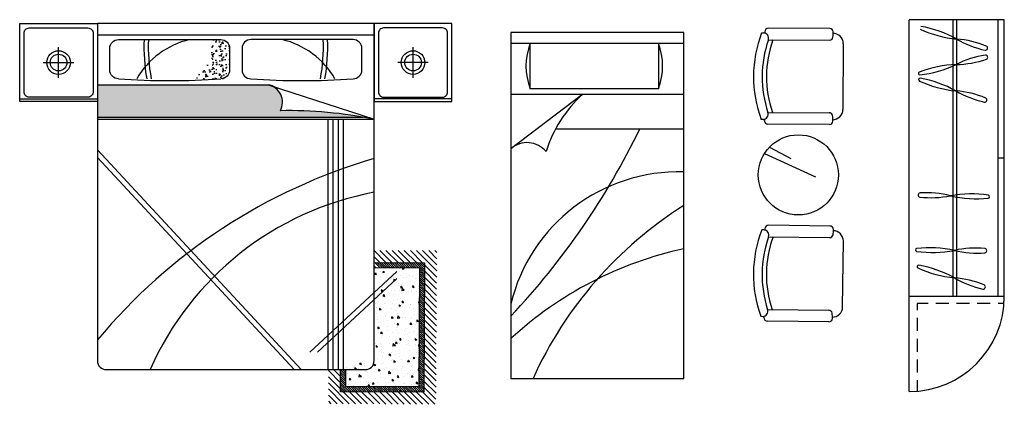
# Model space of a CAD drawing. Header units: inches. Extents: x 100794 to 106273, y 288 to 2276.
# Tile 116 of 149: x 103477 to 103704, y 1789 to 1878. Entities that reach past the tile are written whole.
import ezdxf

# ---------------------------------------------------------------- set-up
doc = ezdxf.new("R2010")
doc.units = ezdxf.units.IN
doc.header["$MEASUREMENT"] = 0
doc.layers.get('0').update_dxf_attribs({"linetype": 'CONTINUOUS'})
doc.layers.add('家具', color=3, linetype='CONTINUOUS')

# ---------------------------------------------------------------- blocks, each defined once
blk = doc.blocks.new('57')
h = blk.add_hatch()
h.set_pattern_fill('AR-SAND', scale=0.8, angle=90, style=0)
h.set_pattern_definition([(127.5, (-20527.735, 21215.094), (-39.15306, -1.28003), [0, -30.8864, 0, -34.544, 0, -33.02]), (97.5, (-20527.735, 21215.094), (-57.346, 35.96186), [0, -16.6624, 0, -27.8384, 0, -10.668]), (57.5, (-20527.735, 21190.1), (-0.11497, 63.27939), [0, -10.16, 0, -36.576, 0, -47.752]), (47.5, (-20527.735, 21190.1), (-17.83435, 61.08452), [0, -5.08, 0, -23.9776, 0, -27.432])])
h.paths.add_polyline_path([(-29964.3, 22959.2, -0.345072), (-30066.4, 22733.1), (-29904.1, 22733.1, 0.414214), (-29854.1, 22783.1), (-29854.1, 22909.2, 0.414214), (-29904.1, 22959.2)])
h = blk.add_hatch()
h.set_pattern_fill('AR-SAND', scale=0.4, angle=405, style=0)
h.set_pattern_definition([(82.5, (-20527.735, 21215.094), (-14.295254, 13.39014), [0, -15.4432, 0, -17.272, 0, -16.51]), (52.5, (-20527.735, 21215.094), (-7.56044, 32.989314), [0, -8.3312, 0, -13.9192, 0, -5.334]), (12.5, (-20536.572, 21206.257), (22.331993, 22.413292), [0, -5.08, 0, -18.288, 0, -23.876]), (2.5, (-20536.572, 21206.257), (15.291244, 27.90203), [0, -2.54, 0, -11.9888, 0, -13.716])])
h.paths.add_polyline_path([(-30617.9, 22698.5), (-30617.9, 22601.4), (-30617.9, 22510.5), (-29081.1, 22510.5, 0.048082), (-29560, 22548.2, 0.429372), (-29608.3, 22690.9), (-29631.6, 22698.5)])
at = {"color": 7}
for p, q in [((-30617.9, 22987.6), (-29017.9, 22987.6)), ((-28792.9, 22738), (-28792.9, 22914.7)), ((-28704.6, 22826.4), (-28881.2, 22826.4)), ((-30617.9, 22698.5), (-29631.6, 22698.5)), ((-29631.6, 22698.5), (-29017.9, 22498.5)), ((-31067.9, 22617.2), (-30617.9, 22617.2)), ((-28567.9, 22617.2), (-29017.9, 22617.2)), ((-30617.9, 22510.5), (-29081.1, 22510.5)), ((-30617.9, 22498.5), (-29017.9, 22498.5)), ((-29284.4, 21051.4), (-29284.4, 22498.5)), ((-29254.4, 21051.4), (-29254.4, 22498.5)), ((-29224.4, 21051.4), (-29224.4, 22498.5)), ((-29194.4, 21051.4), (-29194.4, 22498.5)), ((-29020.1, 21740.9), (-28950.5, 21670.5)), ((-29017.9, 21703.1), (-28985.9, 21670.7)), ((-28984.8, 21740.7), (-28915.2, 21670.3)), ((-28949.4, 21740.5), (-28879.8, 21670.1)), ((-28914.1, 21740.3), (-28844.5, 21669.9)), ((-28878.7, 21740.1), (-28809.1, 21669.7)), ((-28843.4, 21739.9), (-28773.8, 21669.5)), ((-28808, 21739.7), (-28738.4, 21669.3)), ((-28772.6, 21739.5), (-28656.1, 21621.6)), ((-28737.3, 21739.3), (-28655.9, 21657)), ((-28701.9, 21739.1), (-28655.7, 21692.3)), ((-28666.6, 21738.9), (-28655.5, 21727.7)), ((-29017.9, 21649.7), (-29009.1, 21640.9)), ((-29014.2, 21670.9), (-28984.3, 21640.7)), ((-29001.8, 21670.8), (-28972, 21640.6)), ((-28989.4, 21670.7), (-28959.6, 21640.6)), ((-28977, 21670.7), (-28947.2, 21640.5)), ((-28964.7, 21670.6), (-28934.8, 21640.4)), ((-28952.3, 21670.5), (-28922.5, 21640.4)), ((-28939.9, 21670.5), (-28910.1, 21640.3)), ((-28927.5, 21670.4), (-28897.7, 21640.2)), ((-28915.2, 21670.3), (-28885.3, 21640.2)), ((-28902.8, 21670.3), (-28873, 21640.1)), ((-28890.4, 21670.2), (-28860.6, 21640)), ((-28878, 21670.1), (-28848.2, 21639.9)), ((-28865.7, 21670), (-28835.8, 21639.9)), ((-28853.3, 21640), (-28854, 21632.3)), ((-28853.3, 21670), (-28823.5, 21639.8)), ((-28851.6, 21640), (-28844.6, 21634)), ((-28840.9, 21669.9), (-28811.1, 21639.7)), ((-28828.6, 21669.8), (-28798.7, 21639.7)), ((-28816.2, 21669.8), (-28786.3, 21639.6)), ((-28803.8, 21669.7), (-28774, 21639.5)), ((-28791.4, 21669.6), (-28761.6, 21639.5)), ((-28779.1, 21669.6), (-28726.1, 21616)), ((-28766.7, 21669.5), (-28726, 21628.4)), ((-28754.3, 21669.4), (-28726, 21640.8)), ((-28741.9, 21669.3), (-28725.9, 21653.1)), ((-28729.6, 21669.3), (-28725.8, 21665.5)), ((-28725.9, 21656.7), (-28656.3, 21586.3)), ((-29009.8, 21611.2), (-29014.9, 21603.8)), ((-29014.9, 21603.8), (-29005.9, 21600.7)), ((-29009.8, 21611.2), (-29005.8, 21600.7)), ((-28981.1, 21588.5), (-28981.1, 21588.5)), ((-28978.7, 21620.5), (-28978.7, 21620.5)), ((-28966.1, 21621.1), (-28967, 21612.1)), ((-28967, 21612.1), (-28957.6, 21613.8)), ((-28966.1, 21621.1), (-28957.5, 21613.8)), ((-28931.2, 21586.4), (-28931.2, 21586.4)), ((-28927, 21637.6), (-28927, 21637.6)), ((-28893.9, 21586), (-28893.9, 21586)), ((-28893, 21638.3), (-28893, 21638.3)), ((-28881.3, 21584.3), (-28881.3, 21584.3)), ((-28873.6, 21617.5), (-28873.6, 21617.5)), ((-28872.8, 21635.3), (-28872.8, 21635.3)), ((-28868, 21597.8), (-28868, 21597.8)), ((-28854, 21632.3), (-28844.6, 21634)), ((-28845.3, 21586.5), (-28845.3, 21586.5)), ((-28831.4, 21582.2), (-28831.4, 21582.2)), ((-28813.8, 21595.5), (-28813.8, 21595.5)), ((-28797.1, 21587.9), (-28797.1, 21587.9)), ((-28756.3, 21584.3), (-28726.5, 21554.1)), ((-28756.2, 21609.1), (-28726.3, 21578.9)), ((-28756.2, 21596.7), (-28726.4, 21566.5)), ((-28756.1, 21621.4), (-28726.3, 21591.3)), ((-28756, 21633.8), (-28726.2, 21603.6)), ((-28726.3, 21586), (-28656.7, 21515.6)), ((-28726.1, 21621.3), (-28656.5, 21550.9)), ((-28966.8, 21525.7), (-28966.8, 21525.7)), ((-28953.5, 21567.7), (-28953.5, 21567.7)), ((-28945.8, 21581.3), (-28945.8, 21581.3)), ((-28919.8, 21580.7), (-28919.8, 21580.7)), ((-28901.2, 21574.1), (-28906.3, 21566.7)), ((-28906.3, 21566.7), (-28897.3, 21563.6)), ((-28901.2, 21574.1), (-28897.3, 21563.6)), ((-28878.5, 21550.7), (-28878.5, 21550.7)), ((-28877.4, 21537.5), (-28877.4, 21537.5)), ((-28864.1, 21524.8), (-28854.6, 21526.5)), ((-28863.2, 21533.7), (-28864, 21524.8)), ((-28863.2, 21533.7), (-28854.6, 21526.5)), ((-28860.9, 21540.9), (-28860.9, 21540.9)), ((-28809.1, 21558), (-28809.1, 21558)), ((-28792.7, 21537), (-28797.8, 21529.6)), ((-28797.8, 21529.6), (-28788.7, 21526.5)), ((-28792.7, 21537), (-28788.7, 21526.5)), ((-28781.4, 21580.1), (-28781.4, 21580.1)), ((-28756.6, 21534.8), (-28726.7, 21504.7)), ((-28756.5, 21547.2), (-28726.7, 21517)), ((-28756.4, 21571.9), (-28726.5, 21541.8)), ((-28756.4, 21559.6), (-28726.6, 21529.4)), ((-28726.5, 21550.6), (-28656.9, 21480.2)), ((-28976.1, 21513.6), (-28977, 21504.6)), ((-28977, 21504.6), (-28967.6, 21506.3)), ((-28976.1, 21513.6), (-28967.6, 21506.3)), ((-28970.3, 21510.5), (-28970.3, 21510.5)), ((-28962.1, 21484.9), (-28967.2, 21477.5)), ((-28967.2, 21477.5), (-28958.2, 21474.4)), ((-28962.1, 21488.1), (-28962.1, 21488.1)), ((-28962.1, 21484.9), (-28958.2, 21474.4)), ((-28957.3, 21487.7), (-28957.3, 21487.7)), ((-28931.3, 21493.8), (-28931.3, 21493.8)), ((-28920.4, 21508.4), (-28920.4, 21508.4)), ((-28907.9, 21485.9), (-28907.9, 21485.9)), ((-28897.8, 21505.9), (-28897.8, 21505.9)), ((-28870.5, 21506.3), (-28870.5, 21506.3)), ((-28855.7, 21522), (-28857.8, 21508.7)), ((-28857.8, 21508.7), (-28843.6, 21510.3)), ((-28855.7, 21522), (-28843.6, 21510.3)), ((-28830.8, 21498.9), (-28830.8, 21498.9)), ((-28820.6, 21504.2), (-28820.6, 21504.2)), ((-28801.9, 21501.1), (-28801.9, 21501.1)), ((-28800.9, 21507.8), (-28800.9, 21507.8)), ((-28770.6, 21502.1), (-28770.6, 21502.1)), ((-28756.9, 21485.3), (-28727, 21455.2)), ((-28756.9, 21472.9), (-28727.1, 21442.8)), ((-28756.8, 21497.7), (-28727, 21467.5)), ((-28756.7, 21510.1), (-28726.9, 21479.9)), ((-28756.6, 21522.4), (-28726.8, 21492.3)), ((-28726.9, 21479.9), (-28657.3, 21409.5)), ((-28726.7, 21515.3), (-28657.1, 21444.9)), ((-29010.1, 21435.6), (-29010.1, 21435.6)), ((-29006.2, 21412.9), (-29006.2, 21412.9)), ((-28960.2, 21433.5), (-28960.2, 21433.5)), ((-28954.9, 21431.3), (-28954.9, 21431.3)), ((-28910.3, 21431.4), (-28910.3, 21431.4)), ((-28903.1, 21448.3), (-28903.1, 21448.3)), ((-28901.6, 21425.9), (-28901.6, 21425.9)), ((-28881.3, 21457.4), (-28881.3, 21457.4)), ((-28873.2, 21426.2), (-28874.1, 21417.2)), ((-28874.1, 21417.2), (-28864.7, 21418.9)), ((-28873.2, 21426.2), (-28864.6, 21418.9)), ((-28864, 21463.2), (-28864, 21463.2)), ((-28860.4, 21429.3), (-28860.4, 21429.3)), ((-28853.6, 21447.8), (-28858.7, 21440.4)), ((-28858.7, 21440.4), (-28849.6, 21437.3)), ((-28853.6, 21447.8), (-28849.6, 21437.3)), ((-28848.9, 21446.1), (-28848.9, 21446.1)), ((-28816.3, 21411.4), (-28816.3, 21411.4)), ((-28810.4, 21427.2), (-28810.4, 21427.2)), ((-28804.8, 21427.8), (-28804.8, 21427.8)), ((-28760.3, 21446.4), (-28761.1, 21437.4)), ((-28761.1, 21437.4), (-28757.1, 21438.1)), ((-28760.5, 21425), (-28760.5, 21425)), ((-28760.3, 21446.4), (-28757.1, 21443.7)), ((-28757.2, 21423.5), (-28727.4, 21393.3)), ((-28757.1, 21448.2), (-28727.2, 21418)), ((-28757.1, 21435.8), (-28727.3, 21405.7)), ((-28757, 21460.6), (-28727.2, 21430.4)), ((-28727.1, 21444.5), (-28657.5, 21374.2)), ((-29001.9, 21376.3), (-29001.9, 21376.3)), ((-29001, 21359.8), (-29001, 21359.8)), ((-28986.2, 21406), (-28987, 21397.1)), ((-28987, 21397.1), (-28977.6, 21398.7)), ((-28986.2, 21406), (-28977.6, 21398.8)), ((-28961.2, 21407.6), (-28961.2, 21407.6)), ((-28951, 21357.7), (-28951, 21357.7)), ((-28914.5, 21358.6), (-28919.6, 21351.2)), ((-28916.8, 21406.2), (-28916.8, 21406.2)), ((-28914.5, 21358.6), (-28910.5, 21348.1)), ((-28901.1, 21355.5), (-28901.1, 21355.5)), ((-28896, 21391.5), (-28896, 21391.5)), ((-28885.1, 21377.3), (-28885.1, 21377.3)), ((-28881.4, 21362.1), (-28883.5, 21348.8)), ((-28881.4, 21362.1), (-28869.3, 21350.3)), ((-28849.4, 21375.6), (-28849.4, 21375.6)), ((-28844.2, 21408.5), (-28844.2, 21408.5)), ((-28790, 21406.3), (-28790, 21406.3)), ((-28785.3, 21368.7), (-28785.3, 21368.7)), ((-28757.6, 21361.6), (-28727.7, 21331.4)), ((-28757.5, 21374), (-28727.7, 21343.8)), ((-28757.4, 21386.3), (-28727.6, 21356.2)), ((-28757.3, 21411.1), (-28727.4, 21380.9)), ((-28757.3, 21398.7), (-28727.5, 21368.5)), ((-28727.5, 21373.8), (-28657.9, 21303.4)), ((-28727.3, 21409.2), (-28657.7, 21338.8)), ((-28997.2, 21338.7), (-28997.2, 21338.7)), ((-28996.2, 21298.5), (-28997, 21289.5)), ((-28996.2, 21298.5), (-28987.6, 21291.2)), ((-28991.7, 21325.3), (-28991.7, 21325.3)), ((-28965, 21327.6), (-28965, 21327.6)), ((-28943, 21336.5), (-28943, 21336.5)), ((-28938.2, 21298.9), (-28938.2, 21298.9)), ((-28919.6, 21351.2), (-28910.5, 21348.1)), ((-28905.4, 21345.8), (-28905.4, 21345.8)), ((-28902.3, 21318.6), (-28902.3, 21318.6)), ((-28888.9, 21297.3), (-28888.9, 21297.3)), ((-28883.2, 21318.7), (-28884.1, 21309.7)), ((-28884.1, 21309.7), (-28874.7, 21311.4)), ((-28883.6, 21348.8), (-28869.3, 21350.3)), ((-28883.2, 21318.7), (-28874.7, 21311.4)), ((-28851.2, 21353.4), (-28851.2, 21353.4)), ((-28837, 21351.7), (-28837, 21351.7)), ((-28805.9, 21321.5), (-28811, 21314.1)), ((-28811, 21314.1), (-28802, 21311)), ((-28808.6, 21347.7), (-28808.6, 21347.7)), ((-28805.9, 21321.5), (-28801.9, 21311)), ((-28801.8, 21323.8), (-28801.8, 21323.8)), ((-28801.3, 21351.3), (-28801.3, 21351.3)), ((-28778.1, 21311.9), (-28778.1, 21311.9)), ((-28771.2, 21329.9), (-28761.7, 21331.6)), ((-28770.3, 21338.8), (-28771.1, 21329.9)), ((-28770.3, 21338.8), (-28761.7, 21331.6)), ((-28757.9, 21299.7), (-28728.1, 21269.5)), ((-28757.8, 21324.5), (-28727.9, 21294.3)), ((-28757.8, 21312.1), (-28728, 21281.9)), ((-28757.7, 21336.8), (-28727.9, 21306.7)), ((-28757.6, 21349.2), (-28727.8, 21319)), ((-28727.9, 21303.1), (-28658.3, 21232.7)), ((-28727.7, 21338.5), (-28658.1, 21268.1)), ((-28997, 21289.5), (-28987.6, 21291.2)), ((-28990.1, 21281.8), (-28990.1, 21281.8)), ((-28990, 21281.8), (-28990, 21281.8)), ((-28975.4, 21269.4), (-28980.5, 21262)), ((-28980.5, 21262), (-28971.4, 21258.9)), ((-28975.4, 21269.4), (-28971.4, 21258.9)), ((-28968.8, 21247.5), (-28968.8, 21247.5)), ((-28940.2, 21279.7), (-28940.2, 21279.7)), ((-28931.1, 21242), (-28931.1, 21242)), ((-28909.3, 21265.8), (-28909.3, 21265.8)), ((-28890.3, 21277.6), (-28890.3, 21277.6)), ((-28884, 21296.7), (-28884, 21296.7)), ((-28879.3, 21259.1), (-28879.3, 21259.1)), ((-28840.4, 21275.5), (-28840.4, 21275.5)), ((-28834.9, 21288.1), (-28834.9, 21288.1)), ((-28825.1, 21256.9), (-28825.1, 21256.9)), ((-28812.5, 21267.7), (-28812.5, 21267.7)), ((-28790.5, 21273.4), (-28790.5, 21273.4)), ((-28758.2, 21250.2), (-28728.4, 21220)), ((-28758.1, 21262.6), (-28728.3, 21232.4)), ((-28758, 21287.3), (-28728.1, 21257.2)), ((-28758, 21275), (-28728.2, 21244.8)), ((-28728.1, 21267.8), (-28658.5, 21197.4)), ((-29010.3, 21202), (-29010.3, 21202)), ((-29007.1, 21182), (-28997.7, 21183.7)), ((-29006.2, 21191), (-29007, 21182)), ((-29006.2, 21191), (-28997.6, 21183.7)), ((-28980, 21204.7), (-28980, 21204.7)), ((-28978.1, 21187), (-28978.1, 21187)), ((-28977.2, 21237.8), (-28977.2, 21237.8)), ((-28930.1, 21202.6), (-28930.1, 21202.6)), ((-28913.1, 21185.7), (-28913.1, 21185.7)), ((-28907.1, 21202.1), (-28909.3, 21188.8)), ((-28909.3, 21188.8), (-28895, 21190.4)), ((-28907.1, 21202.1), (-28895, 21190.4)), ((-28893.3, 21211.1), (-28894.1, 21202.2)), ((-28894.1, 21202.2), (-28884.7, 21203.9)), ((-28893.3, 21211.1), (-28884.7, 21203.9)), ((-28892.8, 21217.2), (-28892.8, 21217.2)), ((-28887.7, 21231.1), (-28887.7, 21231.1)), ((-28880.2, 21200.5), (-28880.2, 21200.5)), ((-28872.2, 21202.2), (-28872.2, 21202.2)), ((-28866.8, 21232.3), (-28871.9, 21224.9)), ((-28871.9, 21224.9), (-28862.9, 21221.8)), ((-28866.8, 21232.3), (-28862.8, 21221.8)), ((-28830.3, 21198.4), (-28830.3, 21198.4)), ((-28820.4, 21219.3), (-28820.4, 21219.3)), ((-28820.4, 21200.5), (-28820.4, 21200.5)), ((-28816.3, 21187.6), (-28816.3, 21187.6)), ((-28787.3, 21236.3), (-28787.3, 21236.3)), ((-28780.3, 21231.3), (-28781.2, 21222.4)), ((-28781.2, 21222.3), (-28771.8, 21224)), ((-28780.3, 21231.3), (-28771.7, 21224)), ((-28780.3, 21196.3), (-28780.3, 21196.3)), ((-28766.2, 21217.1), (-28766.2, 21217.1)), ((-28758.5, 21194.8), (-28763.3, 21187.8)), ((-28763.3, 21187.8), (-28758.5, 21186.1)), ((-28758.5, 21200.7), (-28728.6, 21170.5)), ((-28758.5, 21188.3), (-28728.7, 21158.2)), ((-28758.4, 21213.1), (-28728.6, 21182.9)), ((-28758.3, 21237.8), (-28728.4, 21207.7)), ((-28758.3, 21225.5), (-28728.5, 21195.3)), ((-28728.5, 21197.1), (-28658.9, 21126.7)), ((-28728.3, 21232.4), (-28658.7, 21162)), ((-28973.4, 21149.4), (-28973.4, 21149.4)), ((-28972.7, 21167.5), (-28972.7, 21167.5)), ((-28970.8, 21128.9), (-28970.8, 21128.9)), ((-28962.7, 21150.2), (-28962.7, 21150.2)), ((-28927.7, 21143.1), (-28932.8, 21135.7)), ((-28932.8, 21135.7), (-28923.8, 21132.6)), ((-28927.7, 21143.1), (-28923.7, 21132.6)), ((-28920.9, 21126.8), (-28920.9, 21126.8)), ((-28919.2, 21147.2), (-28919.2, 21147.2)), ((-28896.6, 21137.2), (-28896.6, 21137.2)), ((-28873.2, 21143.5), (-28873.2, 21143.5)), ((-28813.2, 21162.4), (-28813.2, 21162.4)), ((-28772.7, 21148.7), (-28772.7, 21148.7)), ((-28761.4, 21179.5), (-28761.4, 21179.5)), ((-28758.9, 21126.5), (-28729.1, 21096.3)), ((-28758.8, 21138.8), (-28729, 21108.7)), ((-28758.7, 21163.6), (-28728.8, 21133.4)), ((-28758.7, 21151.2), (-28728.9, 21121.1)), ((-28758.6, 21176), (-28728.8, 21145.8)), ((-28728.7, 21161.7), (-28659.1, 21091.3)), ((-29126.3, 21079.6), (-29126.3, 21079.6)), ((-29102.3, 21083.6), (-29093.2, 21080.5)), ((-29097.2, 21091), (-29102.2, 21083.6)), ((-29097.2, 21091), (-29093.2, 21080.5)), ((-29073.3, 21085.5), (-29073.3, 21085.5)), ((-29072.1, 21077.4), (-29072.1, 21077.4)), ((-29016.2, 21083.4), (-29017.1, 21074.5)), ((-29017.1, 21074.5), (-29007.7, 21076.1)), ((-29016.2, 21083.4), (-29007.7, 21076.1)), ((-28995.8, 21114.5), (-28995.8, 21114.5)), ((-28976.5, 21087.4), (-28976.5, 21087.4)), ((-28966.2, 21092.6), (-28966.2, 21092.6)), ((-28916.9, 21105.7), (-28916.9, 21105.7)), ((-28914.4, 21109.7), (-28914.4, 21109.7)), ((-28903.3, 21103.6), (-28904.1, 21094.6)), ((-28904.1, 21094.6), (-28894.7, 21096.3)), ((-28903.3, 21103.6), (-28894.7, 21096.3)), ((-28871, 21124.7), (-28871, 21124.7)), ((-28860.2, 21107.4), (-28860.2, 21107.4)), ((-28855.5, 21069.9), (-28855.5, 21069.9)), ((-28819.1, 21106), (-28824.2, 21098.6)), ((-28824.2, 21098.6), (-28815.2, 21095.5)), ((-28821.1, 21122.6), (-28821.1, 21122.6)), ((-28820.1, 21107.5), (-28820.1, 21107.5)), ((-28819.1, 21106), (-28815.2, 21095.5)), ((-28805.9, 21112.9), (-28805.9, 21112.9)), ((-28790.3, 21123.8), (-28791.2, 21114.8)), ((-28791.2, 21114.8), (-28781.8, 21116.5)), ((-28790.3, 21123.8), (-28781.8, 21116.5)), ((-28771.2, 21120.5), (-28771.2, 21120.5)), ((-28760.5, 21125.8), (-28760.5, 21125.8)), ((-28759.2, 21077), (-28729.3, 21046.8)), ((-28759.1, 21089.4), (-28729.3, 21059.2)), ((-28759, 21114.1), (-28729.1, 21083.9)), ((-28759, 21101.7), (-28729.2, 21071.6)), ((-28729.1, 21091), (-28659.5, 21020.6)), ((-28728.9, 21126.4), (-28659.3, 21056)), ((-29281.6, 21045.4), (-29212, 20975)), ((-29252.4, 21051.4), (-29211.8, 21010.3)), ((-29217.2, 21051.4), (-29211.6, 21045.7)), ((-29211.8, 21024.5), (-29181.9, 20994.3)), ((-29211.7, 21036.9), (-29181.9, 21006.7)), ((-29211.6, 21049.2), (-29181.8, 21019.1)), ((-29201.4, 21051.4), (-29181.7, 21031.4)), ((-29189.1, 21051.4), (-29181.7, 21043.8)), ((-29178.1, 21062.5), (-29178.1, 21062.5)), ((-29171.2, 21028.4), (-29171.2, 21028.4)), ((-29159.7, 21059.4), (-29159.7, 21059.4)), ((-29138.1, 21064.2), (-29138.1, 21064.2)), ((-29132.9, 21067.3), (-29132.9, 21067.3)), ((-29129.2, 21063.3), (-29130, 21054.3)), ((-29130, 21054.3), (-29120.6, 21056)), ((-29129.2, 21063.3), (-29120.6, 21056)), ((-29119.2, 21022.7), (-29119.2, 21022.7)), ((-29109.8, 21057.2), (-29109.8, 21057.2)), ((-29103.9, 21023.3), (-29106.1, 21010)), ((-29103.9, 21023.3), (-29091.8, 21011.5)), ((-29067.4, 21039.8), (-29067.4, 21039.8)), ((-29059.9, 21055.1), (-29059.9, 21055.1)), ((-29056.8, 21037), (-29056.8, 21037)), ((-29048.6, 21057.5), (-29048.6, 21057.5)), ((-29013.2, 21037.6), (-29013.2, 21037.6)), ((-29010, 21053), (-29010, 21053)), ((-28988.6, 21053.9), (-28993.7, 21046.5)), ((-28993.7, 21046.5), (-28984.7, 21043.4)), ((-28988.6, 21053.9), (-28984.6, 21043.4)), ((-28981.3, 21026.9), (-28981.3, 21026.9)), ((-28960, 21050.9), (-28960, 21050.9)), ((-28948.2, 21062.6), (-28948.2, 21062.6)), ((-28932.9, 21042.2), (-28935, 21028.9)), ((-28935, 21028.9), (-28920.8, 21030.4)), ((-28932.9, 21042.2), (-28920.8, 21030.4)), ((-28920.8, 21025.6), (-28920.8, 21025.6)), ((-28910.1, 21048.8), (-28910.1, 21048.8)), ((-28907.3, 21052.8), (-28907.3, 21052.8)), ((-28900.4, 21057.1), (-28900.4, 21057.1)), ((-28880, 21016.8), (-28885.1, 21009.4)), ((-28880, 21016.8), (-28876.1, 21006.3)), ((-28860.2, 21046.7), (-28860.2, 21046.7)), ((-28858.7, 21055.9), (-28858.7, 21055.9)), ((-28848.3, 21013), (-28848.3, 21013)), ((-28824, 21027.5), (-28824, 21027.5)), ((-28810.3, 21044.6), (-28810.3, 21044.6)), ((-28801.3, 21067.6), (-28801.3, 21067.6)), ((-28800.4, 21016.2), (-28801.2, 21007.3)), ((-28800.4, 21016.2), (-28791.8, 21009)), ((-28796.5, 21030.1), (-28796.5, 21030.1)), ((-28791.4, 21025.4), (-28791.4, 21025.4)), ((-28764.4, 21045.8), (-28764.4, 21045.8)), ((-28764, 21047.8), (-28759.3, 21048.3)), ((-28761.8, 21061.1), (-28763.9, 21047.8)), ((-28761.8, 21061.1), (-28759.3, 21058.7)), ((-28760.4, 21042.5), (-28760.4, 21042.5)), ((-28759.5, 21015.1), (-28729.7, 20984.9)), ((-28759.4, 21039.9), (-28729.5, 21009.7)), ((-28759.4, 21027.5), (-28729.6, 20997.3)), ((-28759.3, 21052.2), (-28729.5, 21022.1)), ((-28759.2, 21064.6), (-28729.4, 21034.4)), ((-28729.5, 21020.3), (-28659.9, 20949.9)), ((-28729.3, 21055.6), (-28659.7, 20985.3)), ((-29282, 20974.7), (-29162, 20853.3)), ((-29281.8, 21010), (-29212.2, 20939.6)), ((-29212.1, 20962.6), (-29173.3, 20923.3)), ((-29212, 20987.4), (-29182.1, 20957.2)), ((-29212, 20975), (-29160.9, 20923.3)), ((-29211.9, 20999.7), (-29182.1, 20969.6)), ((-29211.8, 21012.1), (-29182, 20981.9)), ((-29166.2, 20967.7), (-29166.2, 20967.7)), ((-29163.2, 20994.4), (-29154.1, 20991.3)), ((-29158.1, 21001.9), (-29163.1, 20994.4)), ((-29158.1, 21001.9), (-29154.1, 20991.3)), ((-29149.6, 20982.3), (-29149.6, 20982.3)), ((-29139.2, 20955.7), (-29139.4, 20953.1)), ((-29139.2, 20955.7), (-29136.1, 20953.1)), ((-29136.8, 20987.2), (-29136.8, 20987.2)), ((-29123.6, 20976.6), (-29123.6, 20976.6)), ((-29106.1, 21009.9), (-29091.8, 21011.5)), ((-29099.7, 20980.2), (-29099.7, 20980.2)), ((-29077.2, 21005.5), (-29077.2, 21005.5)), ((-29060.7, 20956.9), (-29060.7, 20956.9)), ((-29060.3, 20983), (-29060.3, 20983)), ((-29049.5, 20964.7), (-29054.6, 20957.3)), ((-29054.6, 20957.3), (-29045.6, 20954.2)), ((-29049.8, 20978.1), (-29049.8, 20978.1)), ((-29049.5, 20964.7), (-29045.5, 20954.2)), ((-29034.1, 20969.9), (-29034.1, 20969.9)), ((-29026.3, 20975.9), (-29027.1, 20966.9)), ((-29027.1, 20966.9), (-29017.7, 20968.6)), ((-29026.3, 20975.9), (-29017.7, 20968.6)), ((-29008.5, 21000), (-29008.5, 21000)), ((-28999.8, 20976), (-28999.8, 20976)), ((-28980.4, 21007.4), (-28980.4, 21007.4)), ((-28954.3, 20997.8), (-28954.3, 20997.8)), ((-28949.9, 20973.9), (-28949.9, 20973.9)), ((-28949.5, 20960.2), (-28949.5, 20960.2)), ((-28933.6, 20975.1), (-28933.6, 20975.1)), ((-28914.2, 20987.1), (-28904.8, 20988.8)), ((-28913.3, 20996.1), (-28914.1, 20987.1)), ((-28913.3, 20996.1), (-28904.7, 20988.8)), ((-28904.3, 20977.1), (-28904.3, 20977.1)), ((-28900, 20971.7), (-28900, 20971.7)), ((-28895.3, 20958), (-28895.3, 20958)), ((-28885.1, 21009.4), (-28876.1, 21006.3)), ((-28850.1, 20969.6), (-28850.1, 20969.6)), ((-28844.2, 20968.4), (-28844.2, 20968.4)), ((-28801.2, 21007.3), (-28791.8, 21009)), ((-28800.1, 20967.5), (-28800.1, 20967.5)), ((-28789.4, 20973.2), (-28789.4, 20973.2)), ((-28771.5, 20979.7), (-28776.6, 20972.3)), ((-28776.6, 20972.3), (-28767.5, 20969.2)), ((-28771.5, 20979.7), (-28767.5, 20969.2)), ((-28768.2, 20965.7), (-28768.2, 20965.7)), ((-28759.8, 20965.6), (-28730, 20935.4)), ((-28759.7, 20990.4), (-28729.8, 20960.2)), ((-28759.7, 20978), (-28729.9, 20947.8)), ((-28759.6, 21002.7), (-28729.8, 20972.6)), ((-28729.7, 20984.9), (-28660.1, 20914.5)), ((-29282.4, 20904), (-29232.7, 20853.7)), ((-29282.2, 20939.3), (-29197.4, 20853.5)), ((-29212.3, 20937.9), (-29198, 20923.5)), ((-29212.3, 20925.5), (-29210.4, 20923.5)), ((-29212.2, 20950.2), (-29185.6, 20923.4)), ((-29196.2, 20923.5), (-29126.6, 20853.1)), ((-29178.4, 20953.4), (-29148.5, 20923.2)), ((-29166, 20953.3), (-29136.1, 20923.1)), ((-29160.9, 20923.3), (-29091.3, 20852.9)), ((-29153.6, 20953.2), (-29123.8, 20923)), ((-29141.2, 20953.1), (-29111.4, 20923)), ((-29128.9, 20953.1), (-29099, 20922.9)), ((-29125.5, 20923.1), (-29055.9, 20852.7)), ((-29116.5, 20953), (-29086.6, 20922.8)), ((-29104.1, 20952.9), (-29074.3, 20922.8)), ((-29091.7, 20952.9), (-29061.9, 20922.7)), ((-29090.2, 20922.9), (-29020.6, 20852.5)), ((-29079.4, 20952.8), (-29049.5, 20922.6)), ((-29067, 20952.7), (-29037.2, 20922.6)), ((-29054.8, 20922.7), (-28985.2, 20852.3)), ((-29054.6, 20952.7), (-29024.8, 20922.5)), ((-29042.2, 20952.6), (-29012.4, 20922.4)), ((-29029.9, 20952.5), (-29000, 20922.3)), ((-29019.5, 20922.5), (-28949.9, 20852.1)), ((-29017.5, 20952.4), (-28987.7, 20922.3)), ((-29005.1, 20952.4), (-28975.3, 20922.2)), ((-28992.7, 20952.3), (-28962.9, 20922.1)), ((-28984.1, 20922.3), (-28914.5, 20851.9)), ((-28980.4, 20952.2), (-28950.5, 20922.1)), ((-28968, 20952.2), (-28938.2, 20922)), ((-28955.6, 20952.1), (-28925.8, 20921.9)), ((-28948.8, 20922.1), (-28879.2, 20851.7)), ((-28943.2, 20952), (-28913.4, 20921.9)), ((-28930.9, 20952), (-28901, 20921.8)), ((-28918.5, 20951.9), (-28888.7, 20921.7)), ((-28913.4, 20921.9), (-28843.8, 20851.5)), ((-28906.1, 20951.8), (-28876.3, 20921.6)), ((-28893.7, 20951.7), (-28863.9, 20921.6)), ((-28881.4, 20951.7), (-28851.5, 20921.5)), ((-28878.1, 20921.7), (-28808.5, 20851.3)), ((-28869, 20951.6), (-28839.2, 20921.4)), ((-28856.6, 20951.5), (-28826.8, 20921.4)), ((-28844.2, 20951.5), (-28814.4, 20921.3)), ((-28842.7, 20921.5), (-28773.1, 20851.1)), ((-28831.9, 20951.4), (-28802, 20921.2)), ((-28819.5, 20951.3), (-28789.7, 20921.2)), ((-28807.3, 20921.3), (-28737.7, 20850.9)), ((-28807.1, 20951.3), (-28777.3, 20921.1)), ((-28794.8, 20951.2), (-28764.9, 20921)), ((-28782.4, 20951.1), (-28752.5, 20920.9)), ((-28772, 20921.1), (-28702.4, 20850.7)), ((-28770, 20951), (-28740.2, 20920.9)), ((-28759.9, 20953.2), (-28730, 20923.1)), ((-28736.6, 20920.9), (-28667, 20850.5)), ((-28729.9, 20949.6), (-28660.3, 20879.2)), ((-29282.6, 20868.6), (-29268.1, 20853.9))]:
    blk.add_line(p, q, dxfattribs=at)
for p, q in [((-30842.9, 22738), (-30842.9, 22914.7)), ((-30931.2, 22826.4), (-30754.6, 22826.4))]:
    blk.add_line(p, q)
for points in [[(-31067.9, 22601.4), (-31067.9, 23051.4), (-30617.9, 23051.4), (-30617.9, 22601.4)], [(-28567.9, 22601.4), (-28567.9, 23051.4), (-29017.9, 23051.4), (-29017.9, 22601.4)]]:
    blk.add_lwpolyline(points, close=True, dxfattribs=at)
blk.add_lwpolyline([(-31042.9, 22656.4), (-31042.9, 22996.4, -0.414214), (-31012.9, 23026.4), (-30672.9, 23026.4, -0.414214), (-30642.9, 22996.4), (-30642.9, 22656.4, -0.414214), (-30672.9, 22626.4), (-31012.9, 22626.4, -0.414214)], format="xyb", close=True)
for points in [[(-29017.9, 21101.4), (-29017.9, 23051.4), (-30617.9, 23051.4), (-30617.9, 21101.4, 0.414214), (-30567.9, 21051.4), (-29067.9, 21051.4, 0.414214)], [(-28592.9, 22656.4), (-28592.9, 22996.4, 0.414214), (-28622.9, 23026.4), (-28962.9, 23026.4, 0.414214), (-28992.9, 22996.4), (-28992.9, 22656.4, 0.414214), (-28962.9, 22626.4), (-28622.9, 22626.4, 0.414214)]]:
    blk.add_lwpolyline(points, format="xyb", close=True, dxfattribs=at)
for points in [[(-30496.7, 22733.1), (-30496.7, 22733.1, -0.414214), (-30546.7, 22783.1), (-30546.7, 22909.2, -0.414214), (-30496.7, 22959.2), (-29904.1, 22959.2, -0.414214), (-29854.1, 22909.2), (-29854.1, 22783.1, -0.414214), (-29904.1, 22733.1)], [(-29139.1, 22733.1), (-29139.1, 22733.1, 0.414214), (-29089.1, 22783.1), (-29089.1, 22909.2, 0.414214), (-29139.1, 22959.2), (-29731.7, 22959.2, 0.414214), (-29781.7, 22909.2), (-29781.7, 22783.1, 0.414214), (-29731.7, 22733.1)]]:
    blk.add_lwpolyline(points, format="xyb", dxfattribs=at)
for points in [[(-30617.9, 22321.8), (-29439.2, 21051.4)], [(-30617.9, 22277.7), (-29480.1, 21051.4)], [(-29017.9, 21670.9), (-28725.8, 21669.3), (-28730, 20920.8), (-29212.3, 20923.5), (-29211.6, 21051.4)], [(-29017.9, 21640.9), (-28756, 21639.4), (-28759.9, 20951), (-29182.2, 20953.4), (-29181.6, 21051.4)], [(-28885.8, 21618.7), (-29389.7, 21151.2)], [(-28885.8, 21577.7), (-29345.6, 21151.2)]]:
    blk.add_lwpolyline(points, dxfattribs=at)
for radius in [68.3, 48.3]:
    blk.add_circle((-30842.9, 22826.4), radius)
for radius in [68.3, 48.3]:
    blk.add_circle((-28792.9, 22826.4), radius, dxfattribs=at)
for centre, radius, start, end in [((-29973.9, 22488.8), 483.6, 103.3903, 149.6449), ((-29306.1, 22918.9), 1043.4, 177.7861, 190.2549), ((-29306.1, 22918.9), 1018.4, 177.7317, 190.5094), ((-29661.8, 22488.8), 483.6, 30.3551, 76.6097), ((-30329.6, 22918.9), 1018.4, 349.4906, 2.2683), ((-30329.6, 22918.9), 1043.4, 349.7451, 2.2139), ((-30200.4, 26665.1), 3943.1, 265.6904, 274.3096), ((-29435.4, 26665.1), 3943.1, 265.6904, 274.3096), ((-29651.9, 22596.6), 103.9, 332.2095, 78.7441), ((-29516.2, 20045), 2503.6, 78.5184, 91.0026), ((-28097.9, 19120.8), 3282.2, 106.2774, 140.154), ((-28691.8, 20332), 1774.5, 100.5895, 156.0868)]:
    blk.add_arc(centre, radius, start, end, dxfattribs=at)
blk = doc.blocks.new('58')
at = {"color": 7}
for p, q in [((-28227.1, 22938.2), (-27227.1, 22938.2)), ((-28227.1, 22643.7), (-27227.1, 22643.7)), ((-27811.8, 22643.7), (-28227.1, 22327.6)), ((-27967.8, 22443.7), (-27227.1, 22443.7))]:
    blk.add_line(p, q, dxfattribs=at)
for points in [[(-28227.1, 20999.6), (-27227.1, 20999.6), (-27227.1, 22999.6), (-28227.1, 22999.6)], [(-28115.2, 22938.2), (-27374, 22938.2), (-27374, 22674.1), (-28115.2, 22674.1)]]:
    blk.add_lwpolyline(points, close=True, dxfattribs=at)
for centre, radius, start, end in [((-27771.9, 22806.1), 367.8, 158.9572, 201.0428), ((-27717.3, 22806.1), 367.8, 338.9572, 21.0428), ((-27299, 22082.7), 760, 132.4262, 162.5004), ((-31381.3, 24330), 4332.2, 316.7261, 334.1893), ((-28133.2, 22223.1), 140.5, 38.8709, 131.9236), ((-27257.4, 21196.9), 997.5, 88.2607, 166.4466), ((-26000.8, 20050.4), 2302.9, 122.1743, 155.6576), ((-26769.1, 19646.9), 2152.5, 102.2838, 132.636)]:
    blk.add_arc(centre, radius, start, end, dxfattribs=at)
blk = doc.blocks.new('59')
at = {"color": 7}
for p, q in [((-26382.4, 23022.9), (-26738.6, 23024.7)), ((-26776.7, 22997.9), (-26766.2, 22997.9)), ((-26758.7, 23004.8), (-26758.7, 22996.9)), ((-26738.2, 22957.6), (-26384.5, 22955.9)), ((-26305, 22935.6), (-26306.8, 22555.6)), ((-26768.7, 22497.9), (-26779.2, 22497.9)), ((-26761.2, 22490.9), (-26761.2, 22498.8)), ((-26740.3, 22537.8), (-26386.6, 22536.1)), ((-26385.1, 22469), (-26741.3, 22470.8)), ((-26731.4, 22337.6), (-26607.5, 22271.9)), ((-26760.3, 22300.9), (-26464.9, 22166.3)), ((-26381, 21881.4), (-26737.2, 21885.7)), ((-26765.1, 21859.1), (-26775.5, 21859.2)), ((-26757.5, 21865.9), (-26757.6, 21858)), ((-26737.3, 21818.6), (-26383.7, 21814.4)), ((-26308.8, 21413.6), (-26304.2, 21793.5)), ((-26781.5, 21359.2), (-26771.1, 21359.1)), ((-26763.6, 21352), (-26763.5, 21360)), ((-26742.3, 21398.9), (-26388.7, 21394.6)), ((-26387.7, 21327.5), (-26743.9, 21331.8))]:
    blk.add_line(p, q, dxfattribs=at)
blk.add_circle((-26564.6, 22176.8), 231.7, dxfattribs=at)
for centre, radius, start, end in [((-26738.7, 23004.7), 20, 89.7173, 179.7173), ((-26382.5, 23002.9), 20, 1.8, 89.7173), ((-26120.7, 22744.7), 703.2, 158.8925, 200.5421), ((-26120.7, 22744.7), 653.2, 160.9329, 198.5018), ((-26766.4, 22967.9), 30, 340.9329, 89.7173), ((-26120.7, 22744.7), 628.2, 160.1982, 199.2364), ((-26384.4, 22975.9), 20, 269.7173, 349.8269), ((-26512.5, 22998.9), 150.1, 349.8269, 1.8), ((-26365, 22935.9), 60, 359.7173, 89.7173), ((-26366.8, 22555.9), 60, 269.7173, 359.7173), ((-26768.6, 22527.9), 30, 269.7173, 18.5018), ((-26386.7, 22516.1), 20, 9.6077, 89.7173), ((-26515, 22494.4), 150.1, 357.6346, 9.6077), ((-26741.2, 22490.8), 20, 179.7173, 269.7173), ((-26385, 22489), 20, 269.7173, 357.6346), ((-26737.5, 21865.7), 20, 89.3126, 179.3126), ((-26381.3, 21861.4), 20, 1.3953, 89.3126), ((-26121.3, 21601.3), 703.2, 158.4877, 200.1374), ((-26121.3, 21601.3), 653.2, 160.5281, 198.097), ((-26765.4, 21829.1), 30, 340.5281, 89.3126), ((-26121.3, 21601.3), 628.2, 159.7934, 198.8317), ((-26383.4, 21834.4), 20, 269.3126, 349.4221), ((-26511.3, 21858.3), 150.1, 349.4221, 1.3953), ((-26364.2, 21794.2), 60, 359.3126, 89.3126), ((-26368.8, 21414.3), 60, 269.3126, 359.3126), ((-26770.7, 21389.1), 30, 269.3126, 18.097), ((-26388.9, 21374.6), 20, 9.203, 89.3126), ((-26517.3, 21353.8), 150.1, 357.2298, 9.203), ((-26743.6, 21351.8), 20, 179.3126, 269.3126), ((-26387.4, 21347.5), 20, 269.3126, 357.2298)]:
    blk.add_arc(centre, radius, start, end, dxfattribs=at)

msp = doc.modelspace()

# ---------------------------------------------------------------- linework, layer by layer
at = {"layer": '家具'}
for p, q in [((103682.0587, 1791.87263), (103682.0587, 1877.64712)), ((103704.00101, 1877.64712), (103682.0587, 1877.64712)), ((103692.23195, 1813.81494), (103692.23195, 1877.64712)), ((103693.02986, 1813.81494), (103693.02986, 1877.64712)), ((103702.56054, 1813.81494), (103702.56054, 1877.64712)), ((103704.00101, 1813.81494), (103704.00101, 1877.64712)), ((103704.00101, 1845.73103), (103702.56054, 1845.73103)), ((103704.00101, 1813.81494), (103682.0587, 1813.81494)), ((103686.40302, 1812.17616), (103683.91796, 1812.17616)), ((103683.91796, 1812.17616), (103683.91796, 1810.63556)), ((103691.19044, 1812.17616), (103688.1983, 1812.17616)), ((103695.97785, 1812.17616), (103692.98572, 1812.17616)), ((103700.76526, 1812.17616), (103697.77313, 1812.17616)), ((103703.93973, 1812.17616), (103702.56054, 1812.17616)), ((103683.91796, 1808.84028), (103683.91796, 1805.84815)), ((103683.91796, 1804.05287), (103683.91796, 1801.06073)), ((103683.91796, 1799.26546), (103683.91796, 1796.27332)), ((103683.91796, 1794.47804), (103683.91796, 1791.95154))]:
    msp.add_line(p, q, dxfattribs=at)
for centre, radius, start, end in [((103695.7321, 1899.96587), 26.92911, 245.4932752, 264.1477923), ((103679.95236, 1849.61246), 26.92911, 61.0523333, 79.7068504), ((103704.39969, 1892.66362), 22.58294, 239.6422673, 257.6628889), ((103691.23723, 1850.66201), 22.58294, 67.5372367, 85.5578584), ((103699.66521, 1871.04424), 0.45126, 258.4104011, 347.4327941), ((103699.68794, 1871.1168), 0.45126, 337.7673316, 66.7897245), ((103703.07624, 1847.15055), 22.58294, 98.7226954, 116.7433171), ((103692.58782, 1889.8984), 22.58294, 270.8277259, 288.8483476), ((103699.7141, 1869.02539), 0.45126, 8.9527903, 97.9751832), ((103699.73222, 1868.95155), 0.45126, 289.5958598, 18.6182527), ((103684.54349, 1865.23105), 0.38244, 118.2823619, 188.9772879), ((103684.52822, 1865.29331), 0.38244, 198.5937551, 269.2886811), ((103693.96555, 1840.40925), 26.92911, 92.2377919, 110.8923091), ((103681.39156, 1891.65727), 26.92911, 276.6787339, 295.3332511), ((103684.60041, 1863.82841), 0.38244, 167.4082964, 238.1032224), ((103684.58124, 1863.76723), 0.38244, 87.0969032, 157.7918292), ((103695.56853, 1888.00686), 26.92911, 245.4932752, 264.1477923), ((103679.78879, 1837.65345), 26.92911, 61.0523333, 79.7068504), ((103704.23612, 1880.70461), 22.58294, 239.6422673, 257.6628889), ((103691.07366, 1838.703), 22.58294, 67.5372367, 85.5578584), ((103699.50163, 1859.08524), 0.45126, 258.4104011, 347.4327941), ((103699.52437, 1859.15779), 0.45126, 337.7673316, 66.7897245), ((103684.59351, 1837.17717), 0.45126, 173.6989617, 262.7213546), ((103684.59545, 1837.25318), 0.45126, 94.3420313, 183.3644242), ((103687.10499, 1859.16593), 22.58294, 263.4688669, 281.4894886), ((103685.97713, 1815.16463), 22.58294, 75.5738974, 93.5945191), ((103696.31619, 1810.52204), 26.92911, 81.4249054, 100.0794225), ((103697.66832, 1863.27275), 26.92911, 256.9839635, 275.6384806), ((103700.22792, 1836.84652), 0.38244, 283.0285334, 353.7234594), ((103700.22628, 1836.78243), 0.38244, 3.3399266, 74.0348526), ((103683.85884, 1824.50582), 0.38244, 103.8222066, 174.5171326), ((103683.85959, 1824.56993), 0.38244, 184.1335999, 254.8285259), ((103687.40555, 1850.88196), 26.92911, 262.2185786, 280.8730958), ((103686.78425, 1798.11759), 26.92911, 77.7776367, 96.4321539), ((103697.28968, 1802.37033), 22.58294, 84.2625402, 102.2831618), ((103697.80793, 1846.38303), 22.58294, 256.3675707, 274.3881923), ((103699.49544, 1824.31574), 0.45126, 275.1357046, 4.1580975), ((103699.49633, 1824.39177), 0.45126, 354.492635, 83.5150279), ((103684.26295, 1820.7099), 0.38244, 167.4082964, 238.1032224), ((103684.24378, 1820.64872), 0.38244, 87.0969032, 157.7918292), ((103695.23108, 1844.88835), 26.92911, 245.4932752, 264.1477923), ((103679.45134, 1794.53495), 26.92911, 61.0523333, 79.7068504), ((103690.73621, 1795.58449), 22.58294, 67.5372367, 85.5578584), ((103703.89866, 1837.58611), 22.58294, 239.6422673, 257.6628889), ((103699.16418, 1815.96673), 0.45126, 258.4104011, 347.4327941), ((103699.18692, 1816.03928), 0.45126, 337.7673316, 66.7897245), ((103682.0587, 1813.81494), 21.94231, 270, 0)]:
    msp.add_arc(centre, radius, start, end, dxfattribs=at)

# ---------------------------------------------------------------- block references
at = {"layer": '家具', "xscale": 0.03989510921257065, "yscale": 0.03989510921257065, "zscale": 0.03989510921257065}
for name in ['57', '58', '59']:
    msp.add_blockref(name, (104716.27582, 957.09556), dxfattribs=at)

doc.saveas('drawing.dxf')
